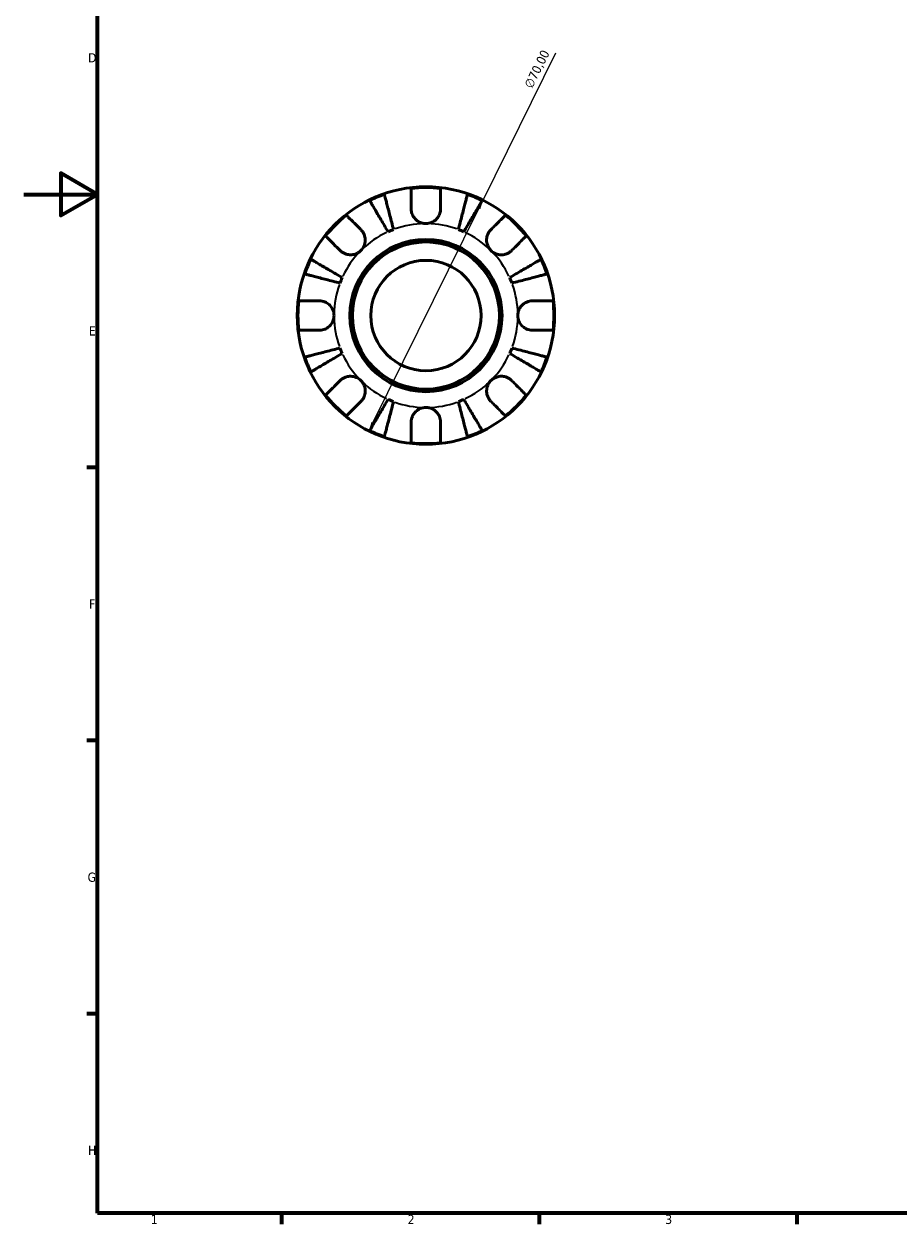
# Model space of a CAD drawing. Header units: millimetres. Extents: x 0 to 902, y 0 to 594.
# Tile 1 of 5: x 0 to 238, y 17 to 343. Entities that reach past the tile are written whole.
import ezdxf

# ---------------------------------------------------------------- set-up
doc = ezdxf.new("R2010")
doc.units = ezdxf.units.MM
for name, color, linetype, lineweight in [('Border (ISO)', 7, 'Continuous', 70), ('Dimension (ISO)', 7, 'Continuous', 25), ('Visible (ISO)', 7, 'Continuous', 50), ('Visible Narrow (ISO)', 7, 'Continuous', 35)]:
    doc.layers.add(name, color=color, linetype=linetype, lineweight=lineweight)
doc.styles.add('Note Text (ISO)', font='tahoma.ttf')
doc.dimstyles.new('Default (ISO)', dxfattribs={"dimtxt": 2.5, "dimasz": 2.5, "dimexe": 3.175, "dimexo": 0, "dimgap": 0.762, "dimtad": 1, "dimrnd": 1e-08, "dimzin": 0, "dimtxsty": 'Note Text (ISO)', "dimcen": 0.09, "dimdle": 10, "dimclrd": 256, "dimclre": 256, "dimclrt": 232, "dimazin": 0, "dimtfac": 1.40208, "dimtmove": 0, "dimatfit": 3, "dimfxl": 1, "dimtolj": 1, "dimtzin": 0, "dimlwd": -1, "dimlwe": -1, "dimarcsym": 0})

# ---------------------------------------------------------------- blocks, each defined once
blk = doc.blocks.new('Borders Default Border')
at = {"layer": 'Border (ISO)'}
for p, q in [((20, 222.75), (17.1, 222.75)), ((20, 148.5), (17.1, 148.5)), ((20, 74.25), (17.1, 74.25)), ((70.08, 20), (70.08, 17.1)), ((140.17, 20), (140.17, 17.1)), ((210.25, 20), (210.25, 17.1))]:
    blk.add_line(p, q, dxfattribs=at)
at = {"layer": 'Border (ISO)', "flags": 128}
for points in [[(20, 20), (20, 574), (821, 574), (821, 20), (20, 20)], [(0, 297), (20, 297), (10, 302.77), (10, 291.23), (20, 297)]]:
    blk.add_lwpolyline(points, dxfattribs=at)
at = {"layer": 'Border (ISO)', "color": 232, "true_color": 0xca0064, "char_height": 2.5, "attachment_point": 7, "style": 'Note Text (ISO)'}
for s, insert in [('D', (17.43, 332.88)), ('E', (17.64, 258.63)), ('F', (17.7, 184.38)), ('G', (17.31, 110.08)), ('H', (17.44, 35.88)), ('1', (34.48, 17.1)), ('2', (104.37, 17.1)), ('3', (174.43, 17.05))]:
    blk.add_mtext(s, dxfattribs=dict(at, insert=insert))
blk = doc.blocks.new('*D11')
at = {"layer": 'Defpoints', "color": 0, "transparency": 16777216}
for p in [(124.87, 295.42), (93.79, 232.69)]:
    blk.add_point(p, dxfattribs=at)
at = {"layer": 'Dimension (ISO)', "transparency": 16777216}
for p, q in [((124.87, 295.42), (144.71, 335.44)), ((94.9, 234.93), (123.76, 293.18))]:
    blk.add_line(p, q, dxfattribs=at)
for points in [[(123.39, 293.36), (124.13, 292.99), (124.87, 295.42)], [(94.53, 235.12), (95.27, 234.75), (93.79, 232.69)]]:
    blk.add_solid(points, dxfattribs=at)
at = {"layer": 'Dimension (ISO)', "color": 232, "true_color": 0xca0064, "transparency": 16777216, "insert": (135.93, 326.68), "char_height": 2.5, "attachment_point": 1, "rotation": 63.6393, "style": 'Note Text (ISO)'}
blk.add_mtext('\\A1;∅70,00', dxfattribs=at)

msp = doc.modelspace()

# ---------------------------------------------------------------- linework, layer by layer
at = {"layer": 'Visible (ISO)'}
for radius in [35, 20.7, 20, 15]:
    msp.add_circle((109.331, 264.055), radius, dxfattribs=at)
for radius, start, end in [(34.798, 108.92587, 116.07413), (34.798, 83.3993, 96.6007), (34.798, 63.92587, 71.07413), (34.798, 128.3993, 141.6007), (34.798, 38.3993, 51.6007), (25, 110.66622, 114.33378), (25, 65.66622, 69.33378), (34.798, 153.92587, 161.07413), (34.798, 18.92587, 26.07413), (25, 155.66622, 159.33378), (25, 20.66622, 24.33378), (34.798, 173.3993, 186.6007), (34.798, 353.3993, 6.6007), (25, 200.66622, 204.33378), (25, 335.66622, 339.33378), (34.798, 198.92587, 206.07413), (34.798, 333.92587, 341.07413), (34.798, 218.3993, 231.6007), (34.798, 308.3993, 321.6007), (25, 245.66622, 249.33378), (25, 290.66622, 294.33378), (34.798, 243.92587, 251.07413), (34.798, 288.92587, 296.07413), (34.798, 263.3993, 276.6007)]:
    msp.add_arc((109.331, 264.055), radius, start, end, dxfattribs=at)
for points, knots in [([(98.044, 296.972), (98.077, 296.845), (98.127, 296.654), (98.243, 296.202), (98.322, 295.897), (98.51, 295.172), (98.618, 294.752), (98.837, 293.905), (98.968, 293.4), (99.249, 292.313), (99.4, 291.731), (99.687, 290.621), (99.849, 289.991), (100.182, 288.705), (100.352, 288.048), (100.508, 287.447)], [0.1897184, 0.1897184, 0.1897184, 0.1897184, 0.3698032, 0.3698032, 0.5549844, 0.5549844, 0.7401655, 0.7401655, 0.9258164, 0.9258164, 1.1114673, 1.1114673, 1.2978252, 1.2978252, 1.484183, 1.484183, 1.484183, 1.484183]), ([(105.331, 293.055), (105.331, 293.494), (105.331, 293.938), (105.331, 294.925), (105.331, 295.449), (105.331, 296.326), (105.331, 296.761), (105.331, 297.512), (105.331, 297.827), (105.331, 298.294), (105.331, 298.491), (105.331, 298.622)], [4.90264375, 4.90264375, 4.90264375, 4.90264375, 5.04224508, 5.04224508, 5.22854914, 5.22854914, 5.41380406, 5.41380406, 5.59905898, 5.59905898, 5.77859995, 5.77859995, 5.77859995, 5.77859995]), ([(113.331, 298.622), (113.331, 298.491), (113.331, 298.294), (113.331, 297.827), (113.331, 297.512), (113.331, 296.761), (113.331, 296.326), (113.331, 295.449), (113.331, 294.925), (113.331, 293.938), (113.331, 293.494), (113.331, 293.055)], [0.18972425, 0.18972425, 0.18972425, 0.18972425, 0.36926522, 0.36926522, 0.55452014, 0.55452014, 0.73977506, 0.73977506, 0.92607912, 0.92607912, 1.06568045, 1.06568045, 1.06568045, 1.06568045]), ([(118.154, 287.447), (118.309, 288.048), (118.479, 288.705), (118.812, 289.991), (118.975, 290.621), (119.262, 291.731), (119.412, 292.313), (119.693, 293.4), (119.824, 293.905), (120.043, 294.752), (120.152, 295.172), (120.339, 295.897), (120.418, 296.202), (120.535, 296.654), (120.584, 296.845), (120.617, 296.972)], [4.4593823, 4.4593823, 4.4593823, 4.4593823, 4.6457401, 4.6457401, 4.832098, 4.832098, 5.0177489, 5.0177489, 5.2033998, 5.2033998, 5.388581, 5.388581, 5.5737621, 5.5737621, 5.753847, 5.753847, 5.753847, 5.753847]), ([(99.029, 286.834), (98.714, 287.369), (98.37, 287.954), (97.695, 289.099), (97.365, 289.659), (96.784, 290.647), (96.478, 291.165), (95.908, 292.133), (95.644, 292.582), (95.2, 293.336), (94.979, 293.71), (94.599, 294.355), (94.44, 294.626), (94.203, 295.028), (94.102, 295.199), (94.036, 295.312)], [4.4593823, 4.4593823, 4.4593823, 4.4593823, 4.6457401, 4.6457401, 4.832098, 4.832098, 5.0177489, 5.0177489, 5.2033998, 5.2033998, 5.388581, 5.388581, 5.5737621, 5.5737621, 5.753847, 5.753847, 5.753847, 5.753847]), ([(124.626, 295.312), (124.559, 295.199), (124.459, 295.028), (124.222, 294.626), (124.062, 294.355), (123.682, 293.71), (123.462, 293.336), (123.018, 292.582), (122.753, 292.133), (122.183, 291.165), (121.878, 290.647), (121.296, 289.659), (120.966, 289.099), (120.292, 287.954), (119.947, 287.369), (119.632, 286.834)], [0.1897184, 0.1897184, 0.1897184, 0.1897184, 0.3698032, 0.3698032, 0.5549844, 0.5549844, 0.7401655, 0.7401655, 0.9258164, 0.9258164, 1.1114673, 1.1114673, 1.2978252, 1.2978252, 1.484183, 1.484183, 1.484183, 1.484183]), ([(87.716, 291.326), (87.809, 291.234), (87.949, 291.094), (88.279, 290.764), (88.502, 290.541), (89.032, 290.01), (89.34, 289.703), (89.961, 289.082), (90.331, 288.712), (91.029, 288.014), (91.343, 287.7), (91.653, 287.39)], [0.18972425, 0.18972425, 0.18972425, 0.18972425, 0.36926522, 0.36926522, 0.55452014, 0.55452014, 0.73977506, 0.73977506, 0.92607912, 0.92607912, 1.06568045, 1.06568045, 1.06568045, 1.06568045]), ([(109.331, 289.055), (108.955, 289.055), (108.581, 289.108), (107.811, 289.331), (107.424, 289.513), (106.735, 289.984), (106.436, 290.265), (105.967, 290.862), (105.789, 291.164), (105.567, 291.682), (105.499, 291.886), (105.402, 292.28), (105.37, 292.468), (105.337, 292.789), (105.331, 292.923), (105.331, 293.055)], [0, 0, 0, 0, 0.11274969, 0.11274969, 0.24046199, 0.24046199, 0.3630761, 0.3630761, 0.46982648, 0.46982648, 0.53680834, 0.53680834, 0.59738122, 0.59738122, 0.64072731, 0.64072731, 0.64072731, 0.64072731]), ([(113.331, 293.055), (113.331, 292.857), (113.316, 292.656), (113.257, 292.266), (113.215, 292.079), (113.089, 291.664), (112.998, 291.438), (112.685, 290.834), (112.423, 290.479), (111.747, 289.829), (111.329, 289.555), (110.383, 289.16), (109.86, 289.055), (109.331, 289.055)], [-0.64798358, -0.64798358, -0.64798358, -0.64798358, -0.58129223, -0.58129223, -0.51957432, -0.51957432, -0.44316993, -0.44316993, -0.3085364, -0.3085364, -0.15881239, -0.15881239, 0, 0, 0, 0]), ([(127.008, 287.39), (127.318, 287.7), (127.633, 288.014), (128.33, 288.712), (128.701, 289.082), (129.321, 289.703), (129.629, 290.01), (130.16, 290.541), (130.383, 290.764), (130.713, 291.094), (130.852, 291.234), (130.945, 291.326)], [4.90264375, 4.90264375, 4.90264375, 4.90264375, 5.04224508, 5.04224508, 5.22854914, 5.22854914, 5.41380406, 5.41380406, 5.59905898, 5.59905898, 5.77859995, 5.77859995, 5.77859995, 5.77859995]), ([(91.653, 287.39), (91.741, 287.302), (91.826, 287.209), (92.069, 286.915), (92.215, 286.7), (92.472, 286.226), (92.58, 285.966), (92.774, 285.311), (92.83, 284.91), (92.817, 284.002), (92.715, 283.505), (92.323, 282.551), (92.027, 282.107), (91.653, 281.733)], [-0.64434498, -0.64434498, -0.64434498, -0.64434498, -0.60308586, -0.60308586, -0.52007987, -0.52007987, -0.43273909, -0.43273909, -0.31000661, -0.31000661, -0.15868997, -0.15868997, 0, 0, 0, 0]), ([(127.008, 281.733), (126.799, 281.942), (126.613, 282.174), (126.286, 282.692), (126.15, 282.979), (125.909, 283.69), (125.838, 284.12), (125.836, 284.962), (125.898, 285.365), (126.1, 286.016), (126.21, 286.271), (126.472, 286.74), (126.621, 286.954), (126.858, 287.233), (126.932, 287.313), (127.008, 287.39)], [0, 0, 0, 0, 0.08884908, 0.08884908, 0.18379648, 0.18379648, 0.31419699, 0.31419699, 0.43784665, 0.43784665, 0.52411276, 0.52411276, 0.60765264, 0.60765264, 0.6434969, 0.6434969, 0.6434969, 0.6434969]), ([(85.996, 281.733), (85.686, 282.043), (85.372, 282.357), (84.674, 283.055), (84.304, 283.425), (83.683, 284.046), (83.376, 284.353), (82.845, 284.884), (82.622, 285.107), (82.292, 285.437), (82.152, 285.577), (82.06, 285.67)], [4.90264375, 4.90264375, 4.90264375, 4.90264375, 5.04224508, 5.04224508, 5.22854914, 5.22854914, 5.41380406, 5.41380406, 5.59905898, 5.59905898, 5.77859995, 5.77859995, 5.77859995, 5.77859995]), ([(136.602, 285.67), (136.509, 285.577), (136.369, 285.437), (136.039, 285.107), (135.816, 284.884), (135.286, 284.353), (134.978, 284.046), (134.358, 283.425), (133.987, 283.055), (133.29, 282.357), (132.975, 282.043), (132.665, 281.733)], [0.18972425, 0.18972425, 0.18972425, 0.18972425, 0.36926522, 0.36926522, 0.55452014, 0.55452014, 0.73977506, 0.73977506, 0.92607912, 0.92607912, 1.06568045, 1.06568045, 1.06568045, 1.06568045]), ([(91.653, 281.733), (91.444, 281.523), (91.212, 281.338), (90.694, 281.011), (90.407, 280.874), (89.696, 280.633), (89.266, 280.562), (88.424, 280.56), (88.021, 280.622), (87.37, 280.825), (87.115, 280.935), (86.646, 281.197), (86.432, 281.346), (86.153, 281.582), (86.073, 281.656), (85.996, 281.733)], [0, 0, 0, 0, 0.08884908, 0.08884908, 0.18379648, 0.18379648, 0.31419699, 0.31419699, 0.43784665, 0.43784665, 0.52411276, 0.52411276, 0.60765264, 0.60765264, 0.6434969, 0.6434969, 0.6434969, 0.6434969]), ([(132.665, 281.733), (132.577, 281.645), (132.484, 281.56), (132.19, 281.317), (131.976, 281.171), (131.501, 280.914), (131.242, 280.805), (130.587, 280.612), (130.186, 280.556), (129.278, 280.569), (128.781, 280.67), (127.827, 281.063), (127.382, 281.359), (127.008, 281.733)], [-0.64434498, -0.64434498, -0.64434498, -0.64434498, -0.60308586, -0.60308586, -0.52007987, -0.52007987, -0.43273909, -0.43273909, -0.31000661, -0.31000661, -0.15868997, -0.15868997, 0, 0, 0, 0]), ([(78.074, 279.35), (78.187, 279.283), (78.358, 279.183), (78.76, 278.946), (79.031, 278.787), (79.676, 278.407), (80.05, 278.186), (80.804, 277.742), (81.253, 277.477), (82.221, 276.908), (82.739, 276.602), (83.726, 276.021), (84.287, 275.691), (85.432, 275.016), (86.016, 274.672), (86.552, 274.356)], [0.1897184, 0.1897184, 0.1897184, 0.1897184, 0.3698032, 0.3698032, 0.5549844, 0.5549844, 0.7401655, 0.7401655, 0.9258164, 0.9258164, 1.1114673, 1.1114673, 1.2978252, 1.2978252, 1.484183, 1.484183, 1.484183, 1.484183]), ([(132.11, 274.356), (132.645, 274.672), (133.23, 275.016), (134.375, 275.691), (134.935, 276.021), (135.922, 276.602), (136.441, 276.908), (137.408, 277.477), (137.858, 277.742), (138.611, 278.186), (138.985, 278.407), (139.631, 278.787), (139.902, 278.946), (140.304, 279.183), (140.474, 279.283), (140.587, 279.35)], [4.4593823, 4.4593823, 4.4593823, 4.4593823, 4.6457401, 4.6457401, 4.832098, 4.832098, 5.0177489, 5.0177489, 5.2033998, 5.2033998, 5.388581, 5.388581, 5.5737621, 5.5737621, 5.753847, 5.753847, 5.753847, 5.753847]), ([(85.939, 272.878), (85.338, 273.034), (84.681, 273.204), (83.395, 273.536), (82.765, 273.699), (81.655, 273.986), (81.073, 274.137), (79.986, 274.418), (79.481, 274.549), (78.634, 274.768), (78.214, 274.876), (77.489, 275.064), (77.184, 275.143), (76.732, 275.259), (76.541, 275.309), (76.414, 275.342)], [4.4593823, 4.4593823, 4.4593823, 4.4593823, 4.6457401, 4.6457401, 4.832098, 4.832098, 5.0177489, 5.0177489, 5.2033998, 5.2033998, 5.388581, 5.388581, 5.5737621, 5.5737621, 5.753847, 5.753847, 5.753847, 5.753847]), ([(142.247, 275.342), (142.12, 275.309), (141.929, 275.259), (141.477, 275.143), (141.173, 275.064), (140.448, 274.876), (140.027, 274.768), (139.18, 274.549), (138.675, 274.418), (137.588, 274.137), (137.006, 273.986), (135.897, 273.699), (135.267, 273.536), (133.98, 273.204), (133.323, 273.034), (132.722, 272.878)], [0.1897184, 0.1897184, 0.1897184, 0.1897184, 0.3698032, 0.3698032, 0.5549844, 0.5549844, 0.7401655, 0.7401655, 0.9258164, 0.9258164, 1.1114673, 1.1114673, 1.2978252, 1.2978252, 1.484183, 1.484183, 1.484183, 1.484183]), ([(74.763, 268.055), (74.895, 268.055), (75.092, 268.055), (75.559, 268.055), (75.874, 268.055), (76.625, 268.055), (77.06, 268.055), (77.937, 268.055), (78.461, 268.055), (79.448, 268.055), (79.892, 268.055), (80.331, 268.055)], [0.18972425, 0.18972425, 0.18972425, 0.18972425, 0.36926522, 0.36926522, 0.55452014, 0.55452014, 0.73977506, 0.73977506, 0.92607912, 0.92607912, 1.06568045, 1.06568045, 1.06568045, 1.06568045]), ([(80.331, 268.055), (80.477, 268.055), (80.625, 268.047), (81.011, 268.004), (81.248, 267.956), (81.739, 267.809), (81.99, 267.705), (82.588, 267.382), (82.916, 267.135), (83.551, 266.48), (83.83, 266.058), (84.226, 265.107), (84.331, 264.583), (84.331, 264.055)], [-0.64008532, -0.64008532, -0.64008532, -0.64008532, -0.59222185, -0.59222185, -0.51595037, -0.51595037, -0.43235608, -0.43235608, -0.30863031, -0.30863031, -0.15844955, -0.15844955, 0, 0, 0, 0]), ([(134.331, 264.055), (134.331, 264.393), (134.373, 264.729), (134.551, 265.415), (134.693, 265.758), (135.14, 266.523), (135.485, 266.912), (136.16, 267.433), (136.453, 267.603), (136.992, 267.833), (137.229, 267.908), (137.716, 268.016), (137.964, 268.046), (138.249, 268.055), (138.29, 268.055), (138.331, 268.055)], [-2.77804136, -2.77804136, -2.77804136, -2.77804136, -2.67672151, -2.67672151, -2.56558131, -2.56558131, -2.40960112, -2.40960112, -2.30519389, -2.30519389, -2.22617552, -2.22617552, -2.14450488, -2.14450488, -2.1308178, -2.1308178, -2.1308178, -2.1308178]), ([(138.331, 268.055), (138.769, 268.055), (139.214, 268.055), (140.2, 268.055), (140.724, 268.055), (141.602, 268.055), (142.037, 268.055), (142.787, 268.055), (143.103, 268.055), (143.569, 268.055), (143.767, 268.055), (143.898, 268.055)], [4.90264375, 4.90264375, 4.90264375, 4.90264375, 5.04224508, 5.04224508, 5.22854914, 5.22854914, 5.41380406, 5.41380406, 5.59905898, 5.59905898, 5.77859995, 5.77859995, 5.77859995, 5.77859995]), ([(84.331, 264.055), (84.331, 263.717), (84.288, 263.381), (84.111, 262.696), (83.969, 262.352), (83.521, 261.587), (83.177, 261.199), (82.501, 260.678), (82.208, 260.507), (81.669, 260.277), (81.432, 260.202), (80.945, 260.095), (80.698, 260.065), (80.412, 260.056), (80.371, 260.055), (80.331, 260.055)], [-2.77804136, -2.77804136, -2.77804136, -2.77804136, -2.67672151, -2.67672151, -2.56558131, -2.56558131, -2.40960112, -2.40960112, -2.30519389, -2.30519389, -2.22617552, -2.22617552, -2.14450488, -2.14450488, -2.1308178, -2.1308178, -2.1308178, -2.1308178]), ([(138.331, 260.055), (138.184, 260.055), (138.036, 260.063), (137.651, 260.106), (137.414, 260.154), (136.923, 260.302), (136.672, 260.405), (136.073, 260.728), (135.745, 260.976), (135.11, 261.631), (134.832, 262.053), (134.435, 263.004), (134.331, 263.527), (134.331, 264.055)], [-0.64008532, -0.64008532, -0.64008532, -0.64008532, -0.59222185, -0.59222185, -0.51595037, -0.51595037, -0.43235608, -0.43235608, -0.30863031, -0.30863031, -0.15844955, -0.15844955, 0, 0, 0, 0]), ([(80.331, 260.055), (79.892, 260.055), (79.448, 260.055), (78.461, 260.055), (77.937, 260.055), (77.06, 260.055), (76.625, 260.055), (75.874, 260.055), (75.559, 260.055), (75.092, 260.055), (74.895, 260.055), (74.763, 260.055)], [4.90264375, 4.90264375, 4.90264375, 4.90264375, 5.04224508, 5.04224508, 5.22854914, 5.22854914, 5.41380406, 5.41380406, 5.59905898, 5.59905898, 5.77859995, 5.77859995, 5.77859995, 5.77859995]), ([(143.898, 260.055), (143.767, 260.055), (143.569, 260.055), (143.103, 260.055), (142.787, 260.055), (142.037, 260.055), (141.602, 260.055), (140.724, 260.055), (140.2, 260.055), (139.214, 260.055), (138.769, 260.055), (138.331, 260.055)], [0.18972425, 0.18972425, 0.18972425, 0.18972425, 0.36926522, 0.36926522, 0.55452014, 0.55452014, 0.73977506, 0.73977506, 0.92607912, 0.92607912, 1.06568045, 1.06568045, 1.06568045, 1.06568045]), ([(76.414, 252.769), (76.541, 252.802), (76.732, 252.851), (77.184, 252.968), (77.489, 253.047), (78.214, 253.234), (78.634, 253.343), (79.481, 253.562), (79.986, 253.692), (81.073, 253.974), (81.655, 254.124), (82.765, 254.411), (83.395, 254.574), (84.681, 254.907), (85.338, 255.077), (85.939, 255.232)], [0.1897184, 0.1897184, 0.1897184, 0.1897184, 0.3698032, 0.3698032, 0.5549844, 0.5549844, 0.7401655, 0.7401655, 0.9258164, 0.9258164, 1.1114673, 1.1114673, 1.2978252, 1.2978252, 1.484183, 1.484183, 1.484183, 1.484183]), ([(132.722, 255.232), (133.323, 255.077), (133.98, 254.907), (135.267, 254.574), (135.897, 254.411), (137.006, 254.124), (137.588, 253.974), (138.675, 253.692), (139.18, 253.562), (140.027, 253.343), (140.448, 253.234), (141.173, 253.047), (141.477, 252.968), (141.929, 252.851), (142.12, 252.802), (142.247, 252.769)], [4.4593823, 4.4593823, 4.4593823, 4.4593823, 4.6457401, 4.6457401, 4.832098, 4.832098, 5.0177489, 5.0177489, 5.2033998, 5.2033998, 5.388581, 5.388581, 5.5737621, 5.5737621, 5.753847, 5.753847, 5.753847, 5.753847]), ([(86.552, 253.754), (86.016, 253.439), (85.432, 253.094), (84.287, 252.42), (83.726, 252.09), (82.739, 251.508), (82.221, 251.203), (81.253, 250.633), (80.804, 250.368), (80.05, 249.924), (79.676, 249.704), (79.031, 249.324), (78.76, 249.164), (78.358, 248.927), (78.187, 248.827), (78.074, 248.76)], [4.4593823, 4.4593823, 4.4593823, 4.4593823, 4.6457401, 4.6457401, 4.832098, 4.832098, 5.0177489, 5.0177489, 5.2033998, 5.2033998, 5.388581, 5.388581, 5.5737621, 5.5737621, 5.753847, 5.753847, 5.753847, 5.753847]), ([(140.587, 248.76), (140.474, 248.827), (140.304, 248.927), (139.902, 249.164), (139.631, 249.324), (138.985, 249.704), (138.611, 249.924), (137.858, 250.368), (137.408, 250.633), (136.441, 251.203), (135.922, 251.508), (134.935, 252.09), (134.375, 252.42), (133.23, 253.094), (132.645, 253.439), (132.11, 253.754)], [0.1897184, 0.1897184, 0.1897184, 0.1897184, 0.3698032, 0.3698032, 0.5549844, 0.5549844, 0.7401655, 0.7401655, 0.9258164, 0.9258164, 1.1114673, 1.1114673, 1.2978252, 1.2978252, 1.484183, 1.484183, 1.484183, 1.484183]), ([(82.06, 242.441), (82.152, 242.534), (82.292, 242.673), (82.622, 243.003), (82.845, 243.226), (83.376, 243.757), (83.683, 244.065), (84.304, 244.685), (84.674, 245.056), (85.372, 245.753), (85.686, 246.068), (85.996, 246.378)], [0.18972425, 0.18972425, 0.18972425, 0.18972425, 0.36926522, 0.36926522, 0.55452014, 0.55452014, 0.73977506, 0.73977506, 0.92607912, 0.92607912, 1.06568045, 1.06568045, 1.06568045, 1.06568045]), ([(85.996, 246.378), (86.084, 246.466), (86.177, 246.55), (86.471, 246.793), (86.685, 246.939), (87.16, 247.197), (87.419, 247.305), (88.075, 247.498), (88.476, 247.555), (89.384, 247.541), (89.88, 247.44), (90.835, 247.047), (91.279, 246.752), (91.653, 246.378)], [-0.64434498, -0.64434498, -0.64434498, -0.64434498, -0.60308586, -0.60308586, -0.52007987, -0.52007987, -0.43273909, -0.43273909, -0.31000661, -0.31000661, -0.15868997, -0.15868997, 0, 0, 0, 0]), ([(91.653, 246.378), (91.862, 246.168), (92.048, 245.936), (92.375, 245.418), (92.512, 245.132), (92.753, 244.421), (92.824, 243.991), (92.826, 243.149), (92.764, 242.746), (92.561, 242.094), (92.451, 241.84), (92.189, 241.37), (92.04, 241.156), (91.803, 240.877), (91.729, 240.797), (91.653, 240.721)], [0, 0, 0, 0, 0.08884908, 0.08884908, 0.18379648, 0.18379648, 0.31419699, 0.31419699, 0.43784665, 0.43784665, 0.52411276, 0.52411276, 0.60765264, 0.60765264, 0.6434969, 0.6434969, 0.6434969, 0.6434969]), ([(127.008, 240.721), (126.92, 240.809), (126.836, 240.901), (126.593, 241.195), (126.447, 241.41), (126.189, 241.885), (126.081, 242.144), (125.887, 242.799), (125.831, 243.2), (125.844, 244.108), (125.946, 244.605), (126.338, 245.559), (126.634, 246.003), (127.008, 246.378)], [-0.64434498, -0.64434498, -0.64434498, -0.64434498, -0.60308586, -0.60308586, -0.52007987, -0.52007987, -0.43273909, -0.43273909, -0.31000661, -0.31000661, -0.15868997, -0.15868997, 0, 0, 0, 0]), ([(127.008, 246.378), (127.218, 246.587), (127.45, 246.772), (127.968, 247.1), (128.254, 247.236), (128.965, 247.477), (129.395, 247.548), (130.237, 247.55), (130.64, 247.488), (131.292, 247.286), (131.546, 247.176), (132.016, 246.914), (132.23, 246.765), (132.509, 246.528), (132.589, 246.454), (132.665, 246.378)], [0, 0, 0, 0, 0.08884908, 0.08884908, 0.18379648, 0.18379648, 0.31419699, 0.31419699, 0.43784665, 0.43784665, 0.52411276, 0.52411276, 0.60765264, 0.60765264, 0.6434969, 0.6434969, 0.6434969, 0.6434969]), ([(132.665, 246.378), (132.975, 246.068), (133.29, 245.753), (133.987, 245.056), (134.358, 244.685), (134.978, 244.065), (135.286, 243.757), (135.816, 243.226), (136.039, 243.003), (136.369, 242.673), (136.509, 242.534), (136.602, 242.441)], [4.90264375, 4.90264375, 4.90264375, 4.90264375, 5.04224508, 5.04224508, 5.22854914, 5.22854914, 5.41380406, 5.41380406, 5.59905898, 5.59905898, 5.77859995, 5.77859995, 5.77859995, 5.77859995]), ([(91.653, 240.721), (91.343, 240.411), (91.029, 240.096), (90.331, 239.399), (89.961, 239.028), (89.34, 238.408), (89.032, 238.1), (88.502, 237.569), (88.279, 237.346), (87.949, 237.016), (87.809, 236.877), (87.716, 236.784)], [4.90264375, 4.90264375, 4.90264375, 4.90264375, 5.04224508, 5.04224508, 5.22854914, 5.22854914, 5.41380406, 5.41380406, 5.59905898, 5.59905898, 5.77859995, 5.77859995, 5.77859995, 5.77859995]), ([(94.036, 232.799), (94.102, 232.912), (94.203, 233.082), (94.44, 233.484), (94.599, 233.755), (94.979, 234.4), (95.2, 234.775), (95.644, 235.528), (95.908, 235.978), (96.478, 236.945), (96.784, 237.464), (97.365, 238.451), (97.695, 239.011), (98.37, 240.156), (98.714, 240.741), (99.029, 241.276)], [0.1897184, 0.1897184, 0.1897184, 0.1897184, 0.3698032, 0.3698032, 0.5549844, 0.5549844, 0.7401655, 0.7401655, 0.9258164, 0.9258164, 1.1114673, 1.1114673, 1.2978252, 1.2978252, 1.484183, 1.484183, 1.484183, 1.484183]), ([(100.508, 240.664), (100.352, 240.062), (100.182, 239.406), (99.849, 238.119), (99.687, 237.489), (99.4, 236.38), (99.249, 235.798), (98.968, 234.71), (98.837, 234.206), (98.618, 233.359), (98.51, 232.938), (98.322, 232.213), (98.243, 231.908), (98.127, 231.457), (98.077, 231.266), (98.044, 231.138)], [4.4593823, 4.4593823, 4.4593823, 4.4593823, 4.6457401, 4.6457401, 4.832098, 4.832098, 5.0177489, 5.0177489, 5.2033998, 5.2033998, 5.388581, 5.388581, 5.5737621, 5.5737621, 5.753847, 5.753847, 5.753847, 5.753847]), ([(105.331, 235.055), (105.331, 235.202), (105.339, 235.35), (105.382, 235.735), (105.43, 235.972), (105.577, 236.463), (105.681, 236.714), (106.004, 237.313), (106.251, 237.641), (106.906, 238.276), (107.328, 238.554), (108.279, 238.951), (108.803, 239.055), (109.331, 239.055)], [-0.64008532, -0.64008532, -0.64008532, -0.64008532, -0.59222185, -0.59222185, -0.51595037, -0.51595037, -0.43235608, -0.43235608, -0.30863031, -0.30863031, -0.15844955, -0.15844955, 0, 0, 0, 0]), ([(109.331, 239.055), (109.668, 239.055), (110.005, 239.012), (110.69, 238.835), (111.034, 238.693), (111.799, 238.245), (112.187, 237.901), (112.708, 237.225), (112.878, 236.933), (113.109, 236.394), (113.184, 236.156), (113.291, 235.67), (113.321, 235.422), (113.33, 235.137), (113.331, 235.096), (113.331, 235.055)], [-2.77804136, -2.77804136, -2.77804136, -2.77804136, -2.67672151, -2.67672151, -2.56558131, -2.56558131, -2.40960112, -2.40960112, -2.30519389, -2.30519389, -2.22617552, -2.22617552, -2.14450488, -2.14450488, -2.1308178, -2.1308178, -2.1308178, -2.1308178]), ([(120.617, 231.138), (120.584, 231.266), (120.535, 231.457), (120.418, 231.908), (120.339, 232.213), (120.152, 232.938), (120.043, 233.359), (119.824, 234.206), (119.693, 234.71), (119.412, 235.798), (119.262, 236.38), (118.975, 237.489), (118.812, 238.119), (118.479, 239.406), (118.309, 240.062), (118.154, 240.664)], [0.1897184, 0.1897184, 0.1897184, 0.1897184, 0.3698032, 0.3698032, 0.5549844, 0.5549844, 0.7401655, 0.7401655, 0.9258164, 0.9258164, 1.1114673, 1.1114673, 1.2978252, 1.2978252, 1.484183, 1.484183, 1.484183, 1.484183]), ([(119.632, 241.276), (119.947, 240.741), (120.292, 240.156), (120.966, 239.011), (121.296, 238.451), (121.878, 237.464), (122.183, 236.945), (122.753, 235.978), (123.018, 235.528), (123.462, 234.775), (123.682, 234.4), (124.062, 233.755), (124.222, 233.484), (124.459, 233.082), (124.559, 232.912), (124.626, 232.799)], [4.4593823, 4.4593823, 4.4593823, 4.4593823, 4.6457401, 4.6457401, 4.832098, 4.832098, 5.0177489, 5.0177489, 5.2033998, 5.2033998, 5.388581, 5.388581, 5.5737621, 5.5737621, 5.753847, 5.753847, 5.753847, 5.753847]), ([(130.945, 236.784), (130.852, 236.877), (130.713, 237.016), (130.383, 237.346), (130.16, 237.569), (129.629, 238.1), (129.321, 238.408), (128.701, 239.028), (128.33, 239.399), (127.633, 240.096), (127.318, 240.411), (127.008, 240.721)], [0.18972425, 0.18972425, 0.18972425, 0.18972425, 0.36926522, 0.36926522, 0.55452014, 0.55452014, 0.73977506, 0.73977506, 0.92607912, 0.92607912, 1.06568045, 1.06568045, 1.06568045, 1.06568045]), ([(105.331, 229.488), (105.331, 229.619), (105.331, 229.817), (105.331, 230.283), (105.331, 230.599), (105.331, 231.349), (105.331, 231.784), (105.331, 232.662), (105.331, 233.186), (105.331, 234.172), (105.331, 234.617), (105.331, 235.055)], [0.18972425, 0.18972425, 0.18972425, 0.18972425, 0.36926522, 0.36926522, 0.55452014, 0.55452014, 0.73977506, 0.73977506, 0.92607912, 0.92607912, 1.06568045, 1.06568045, 1.06568045, 1.06568045]), ([(113.331, 235.055), (113.331, 234.617), (113.331, 234.172), (113.331, 233.186), (113.331, 232.662), (113.331, 231.784), (113.331, 231.349), (113.331, 230.599), (113.331, 230.283), (113.331, 229.817), (113.331, 229.619), (113.331, 229.488)], [4.90264375, 4.90264375, 4.90264375, 4.90264375, 5.04224508, 5.04224508, 5.22854914, 5.22854914, 5.41380406, 5.41380406, 5.59905898, 5.59905898, 5.77859995, 5.77859995, 5.77859995, 5.77859995])]:
    msp.add_open_spline(points, degree=3, knots=knots, dxfattribs=at)
at = {"layer": 'Visible Narrow (ISO)'}
for start, end in [(91.03331, 109.63291), (70.36709, 88.96669), (115.36709, 133.96669), (46.03331, 64.63291), (136.03331, 154.63291), (25.36709, 43.96669), (160.36709, 178.96669), (1.03331, 19.63291), (181.03331, 199.63291), (340.36709, 358.96669), (205.36709, 223.96669), (316.03331, 334.63291), (226.03331, 244.63291), (295.36709, 313.96669), (250.36709, 268.96669), (271.03331, 289.63291)]:
    msp.add_arc((109.331, 264.055), 25, start, end, dxfattribs=at)

# ---------------------------------------------------------------- block references
msp.add_blockref('Borders Default Border', (0, 0))

# ---------------------------------------------------------------- dimensions: what is measured, and where the dimension line sits
at = {"layer": 'Dimension (ISO)'}
dim = msp.add_diameter_dim_2p(p1=(93.79, 232.695), p2=(124.871, 295.416), dimstyle='Default (ISO)', override={"dimdec": 2, "dimlfac": 1, "dimtp": 0, "dimtm": 0, "dimtdec": 2, "dimatfit": 2}, dxfattribs=at)
dim.commit()
dim.dimension.update_dxf_attribs({"geometry": '*D11', "text_midpoint": (141.929, 329.837), "dimtype": 163})

doc.saveas('drawing.dxf')
